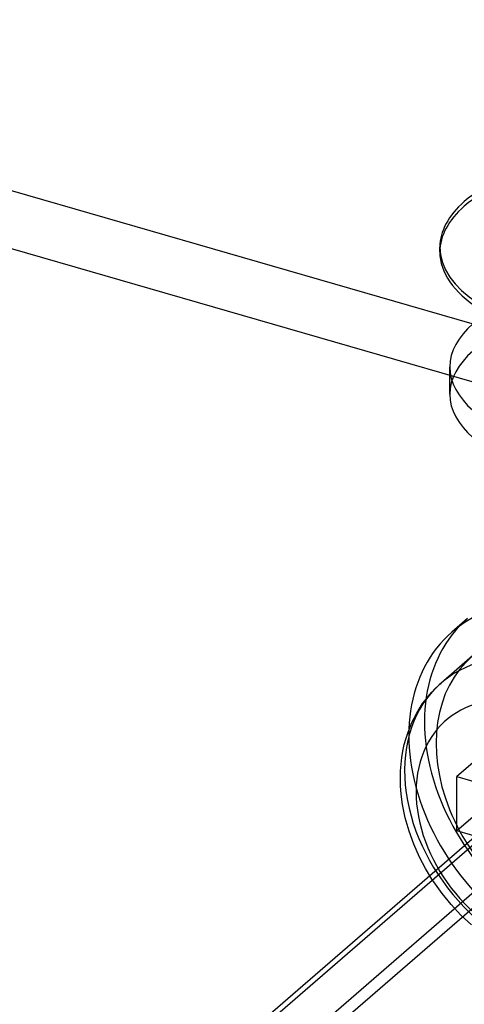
# Model space of a CAD drawing. Header units: millimetres. Extents: x -24 to 80, y -43 to 164.
# Tile 201 of 223: x 59 to 66, y 127 to 143. Entities that reach past the tile are written whole.
import ezdxf

# ---------------------------------------------------------------- set-up
doc = ezdxf.new("R2010")
doc.units = ezdxf.units.MM
doc.layers.add('MAIN-1', color=7, linetype='Continuous')
doc.layers.add('MAIN-2', color=7, linetype='Continuous')

msp = doc.modelspace()

# ---------------------------------------------------------------- linework, layer by layer
at = {"layer": 'MAIN-1'}
for p, q in [((56.524, 121.496), (77.924, 140.029)), ((77.839, 140.056), (57.688, 122.604)), ((57.39, 121.246), (78.79, 139.779)), ((65.722, 139.347), (65.722, 139.421))]:
    msp.add_line(p, q, dxfattribs=at)
for centre, major_axis, start_param, end_param in [((68.632, 139.421), (-2.91, 0), 3.141499, 5.759587), ((68.632, 139.421), (-2.91, 0), -0.523599, -0.000094), ((68.632, 139.421), (-2.91, 0), -0.000094, 2.617994), ((68.632, 139.347), (2.91, 0), 3.141499, 3.809407)]:
    msp.add_ellipse(centre, major_axis=major_axis, ratio=0.5, start_param=start_param, end_param=end_param, dxfattribs=at)
at = {"layer": 'MAIN-2'}
for p, q in [((0.33, 157.233), (71.691, 136.633)), ((-0.47, 156.54), (70.891, 135.94)), ((77.839, 139.19), (57.688, 121.738)), ((65.879, 137.083), (65.879, 137.516)), ((66.165, 133.517), (65.915, 133.301)), ((66.243, 132.923), (65.743, 132.49)), ((65.536, 132.278), (65.594, 132.345)), ((65.594, 132.345), (65.656, 132.409)), ((65.656, 132.409), (65.72, 132.47)), ((65.72, 132.47), (65.743, 132.49)), ((65.449, 132.164), (65.481, 132.208)), ((65.481, 132.208), (65.536, 132.278)), ((65.354, 132.013), (65.449, 132.164)), ((65.272, 131.85), (65.354, 132.013)), ((65.216, 131.709), (65.253, 131.804)), ((65.253, 131.804), (65.272, 131.85)), ((66.894, 131.782), (65.994, 131.003)), ((65.157, 131.51), (65.185, 131.611)), ((65.185, 131.611), (65.216, 131.709)), ((65.118, 131.305), (65.135, 131.406)), ((65.135, 131.406), (65.157, 131.51)), ((65.105, 131.201), (65.118, 131.305)), ((65.094, 130.987), (65.097, 131.095)), ((65.097, 131.095), (65.105, 131.201)), ((65.097, 130.855), (65.094, 130.987)), ((65.994, 130.137), (65.994, 131.003)), ((65.994, 131.003), (66.427, 130.878)), ((65.107, 130.721), (65.097, 130.855)), ((66.894, 130.916), (65.994, 130.137)), ((65.128, 130.559), (65.107, 130.721)), ((65.171, 130.346), (65.128, 130.559)), ((65.232, 130.133), (65.171, 130.346)), ((65.307, 129.925), (65.232, 130.133)), ((66.427, 130.012), (65.994, 130.137)), ((65.399, 129.719), (65.307, 129.925)), ((65.492, 129.542), (65.399, 129.719)), ((65.596, 129.37), (65.492, 129.542)), ((65.625, 129.326), (65.596, 129.37)), ((65.757, 129.141), (65.625, 129.326)), ((65.902, 128.965), (65.757, 129.141)), ((66.058, 128.798), (65.902, 128.965)), ((66.224, 128.642), (66.058, 128.798))]:
    msp.add_line(p, q, dxfattribs=at)
for centre, major_axis, ratio, start_param, end_param in [((68.632, 139.347), (2.91, 0), 0.5, -0.000094, 2.617994), ((68.632, 139.347), (2.91, 0), 0.5, 2.617994, 3.141499), ((68.632, 137.516), (-2.752, 0), 0.5, -2.094395, 0.000031), ((68.632, 137.083), (2.752, 0), 0.5, 1.047198, 3.141624), ((68.632, 137.516), (-2.752, 0), 0.5, 0.000031, 1.047198), ((68.632, 137.083), (2.752, 0), 0.5, -3.141561, -2.094395), ((68.043, 130.844), (2.128, -2.457), 0.75, 2.284521, 3.141672), ((68.293, 131.061), (-2.128, 2.457), 0.75, 0.000079, 2.284521), ((68.043, 130.844), (2.128, -2.457), 0.75, -3.141514, -0.857072), ((67.543, 130.411), (1.8, -2.079), 0.75, 2.284521, 5.415323), ((68.043, 130.844), (-1.8, 2.079), 0.75, 0.000079, 2.284521), ((67.293, 130.195), (1.473, -1.701), 0.75, 2.285302, 5.415323)]:
    msp.add_ellipse(centre, major_axis=major_axis, ratio=ratio, start_param=start_param, end_param=end_param, dxfattribs=at)

doc.saveas('drawing.dxf')
